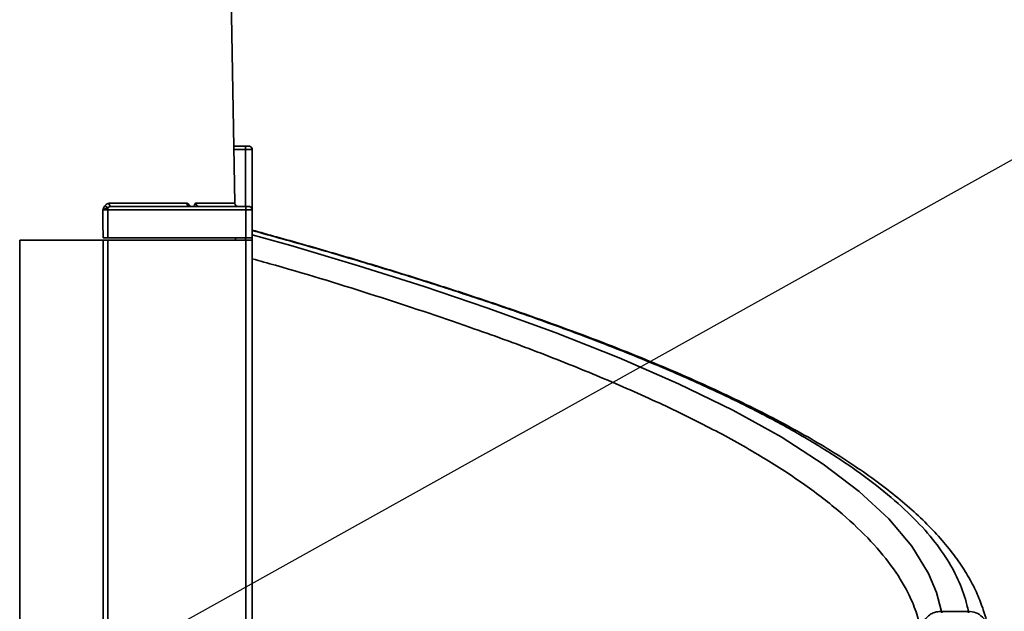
# Model space of a CAD drawing. Header units: millimetres. Extents: x -10540 to 6039, y -7467 to 6433.
# Tile 72 of 236: x -4135 to -3989, y -1896 to -1808. Entities that reach past the tile are written whole.
import ezdxf

# ---------------------------------------------------------------- set-up
doc = ezdxf.new("R2010")
doc.units = ezdxf.units.MM
doc.header["$LTSCALE"] = 8
doc.header["$PDSIZE"] = -1
doc.layers.get('Defpoints').update_dxf_attribs({"true_color": 0x5e5e5e})
doc.layers.add('细实线层', color=7, linetype='Continuous')
doc.dimstyles.new('ISO-25', dxfattribs={"dimscale": 20, "dimtxt": 5, "dimasz": 6, "dimexe": 6, "dimexo": 0.625, "dimtad": 1, "dimtoh": 1, "dimdec": 0, "dimtxsty": 'Standard', "dimcen": 2.5, "dimclrd": 1, "dimclre": 1, "dimclrt": 4, "dimadec": 1, "dimazin": 2, "dimtfac": 1, "dimtdec": 0, "dimtmove": 0, "dimatfit": 0, "dimfxl": 1, "dimarcsym": 0})

# ---------------------------------------------------------------- blocks, each defined once
blk = doc.blocks.new('*D82')
at = {"color": 1, "lineweight": -2, "transparency": 16777216}
blk.add_line((-4390.83, -2053.67), (-1914.8, -1562.84), dxfattribs=at)
at = {"color": 1, "transparency": 16777216}
blk.add_solid([(-1918.68, -1543.23), (-1910.91, -1582.46), (-1797.09, -1539.51)], dxfattribs=at)
at = {"layer": 'Defpoints', "color": 0, "transparency": 16777216}
for p in [(-1797.09, -1539.51), (-4390.83, -2053.67)]:
    blk.add_point(p, dxfattribs=at)
at = {"color": 4, "transparency": 16777216, "insert": (-2280.77, -1551.29), "char_height": 100, "attachment_point": 5, "rotation": 11.2124}
blk.add_mtext('{\\H1.4x;R2644}', dxfattribs=at)
blk = doc.blocks.new('*D106')
at = {"layer": 'Defpoints', "color": 0, "transparency": 16777216}
for p in [(-3956.9, -1811.56), (-4390.83, -2053.67)]:
    blk.add_point(p, dxfattribs=at)
at = {"layer": '细实线层', "color": 1, "lineweight": -2, "transparency": 16777216}
for p, q in [((-3852.11, -1753.1), (-3557.28, -1588.6)), ((-3557.28, -1588.6), (-3268.94, -1588.6)), ((-4390.83, -2053.67), (-3956.9, -1811.56))]:
    blk.add_line(p, q, dxfattribs=at)
at = {"layer": '细实线层', "color": 1, "transparency": 16777216}
blk.add_solid([(-3861.85, -1735.63), (-3842.36, -1770.56), (-3956.9, -1811.56)], dxfattribs=at)
at = {"layer": '细实线层', "color": 4, "transparency": 16777216, "insert": (-3406.86, -1526.1), "char_height": 100, "attachment_point": 5}
blk.add_mtext('R497', dxfattribs=at)

msp = doc.modelspace()

# ---------------------------------------------------------------- linework, layer by layer
at = {"linetype": 'Continuous', "lineweight": 35}
for p, q in [((-4103.42, -1835.17), (-4104.55, -1770.63)), ((-4103.57, -1826.67), (-4101.83, -1826.67)), ((-4101.83, -1827.16), (-4103.56, -1827.16)), ((-4101.83, -1835.67), (-4101.83, -1827.16)), ((-4101.8, -1826.67), (-4101.71, -1826.67)), ((-4100.83, -1827.17), (-4100.83, -1836.17)), ((-4122.76, -1836), (-4123.09, -1836.16)), ((-4122.55, -1835.9), (-4122.76, -1836)), ((-4122.37, -1835.82), (-4122.55, -1835.9)), ((-4122.07, -1835.7), (-4122.37, -1835.82)), ((-4122.15, -1835.17), (-4110.57, -1835.17)), ((-4121.94, -1835.68), (-4122.07, -1835.7)), ((-4121.76, -1835.67), (-4121.94, -1835.68)), ((-4121.76, -1835.67), (-4101.8, -1835.67)), ((-4110.57, -1835.17), (-4110.37, -1835.26)), ((-4110.37, -1835.26), (-4110.16, -1835.5)), ((-4110.16, -1835.5), (-4110.07, -1835.64)), ((-4109.2, -1835.17), (-4103.42, -1835.17)), ((-4101.78, -1836.16), (-4122.36, -1836.16)), ((-4101.78, -1840.32), (-4101.78, -1836.16)), ((-4100.83, -1836.17), (-4100.83, -1840.32)), ((-4101.78, -1840.32), (-4122.33, -1840.32)), ((-4103.33, -1840.67), (-4103.33, -1840.32)), ((-4101.83, -1840.67), (-4101.83, -1840.32)), ((-4100.83, -1840.32), (-4101.78, -1840.32)), ((-4100.83, -1840.32), (-4100.83, -1840.67)), ((-4123.05, -1840.67), (-4135.48, -1840.67)), ((-4135.48, -1840.67), (-4135.48, -1909.7)), ((-4123.05, -1840.67), (-4122.33, -1840.67)), ((-4123.05, -1909.59), (-4123.05, -1840.67)), ((-4101.78, -1840.67), (-4122.33, -1840.67)), ((-4122.33, -1840.67), (-4122.33, -1909.59)), ((-4101.78, -1909.46), (-4101.78, -1840.67)), ((-4100.83, -1840.67), (-4100.83, -1909.45)), ((-3998.08, -1896.04), (-3998.04, -1896.26)), ((-3994.08, -1896.04), (-3998.08, -1896.04)), ((-3994.04, -1896.25), (-3994.08, -1896.04))]:
    msp.add_line(p, q, dxfattribs=at)
at = {"linetype": 'Continuous', "lineweight": 35, "flags": 128}
for points in [[(-4123.06, -1840.32), (-4123.08, -1837.99), (-4123.09, -1836.16)], [(-4122.36, -1836.16), (-4122.34, -1838.49), (-4122.33, -1840.32)], [(-4100.84, -1839.9), (-4095.07, -1841.5), (-4084.97, -1844.51), (-4075.2, -1847.6), (-4065.84, -1850.75), (-4055.68, -1854.44), (-4046.13, -1858.23), (-4037.28, -1862.1), (-4029.2, -1866.04), (-4022, -1870.03), (-4015.71, -1874.07), (-4010.36, -1878.16), (-4005.94, -1882.25), (-4002.48, -1886.34), (-4000, -1890.39), (-3998.81, -1893.23), (-3998.08, -1896.04), (-3998.08, -1896.04), (-3998.08, -1896.04)]]:
    msp.add_lwpolyline(points, dxfattribs=at)
at = {"color": 4}
msp.add_circle((-4390.83, -2053.67), 496.89, dxfattribs=at)
at = {"linetype": 'Continuous', "lineweight": 35}
for centre, radius, start, end in [((-4130.55, -1836.15), 8.19, 359.9152, 2.2436), ((-4121.7, -1835.22), 0.454, 174.8116, 262.4785), ((-4108.71, -1835.18), 0.484, 179.0639, 268.0212), ((-4102.92, -1835.17), 0.5, 181, 270), ((-4104.42, -1836.04), 2.64, 357.3715, 8.0557)]:
    msp.add_arc(centre, radius, start, end, dxfattribs=at)
for points, knots in [([(-4101.83, -1826.67), (-4101.83, -1826.67), (-4101.83, -1826.69), (-4101.83, -1826.83), (-4101.83, -1826.99), (-4101.83, -1827.1), (-4101.83, -1827.16)], [0, 0, 0, 0, 0.270482, 0.562372, 0.789516, 1, 1, 1, 1]), ([(-4101.83, -1826.67), (-4101.79, -1826.67), (-4101.73, -1826.67), (-4101.66, -1826.67), (-4101.64, -1826.67)], [0, 0, 0, 0, 0.551602, 1, 1, 1, 1]), ([(-4101.71, -1826.67), (-4101.66, -1826.67), (-4101.58, -1826.67), (-4101.57, -1826.67), (-4101.56, -1826.67)], [0, 0, 0, 0, 0.559157, 1, 1, 1, 1]), ([(-4101.64, -1826.67), (-4101.57, -1826.67), (-4101.45, -1826.67), (-4101.39, -1826.67), (-4101.36, -1826.67)], [0, 0, 0, 0, 0.559666, 1, 1, 1, 1]), ([(-4101.33, -1826.67), (-4101.25, -1826.67), (-4101.11, -1826.69), (-4100.94, -1826.83), (-4100.84, -1827), (-4100.83, -1827.11), (-4100.83, -1827.17)], [0, 0, 0, 0, 0.270261, 0.562429, 0.789736, 1, 1, 1, 1]), ([(-4100.85, -1827.16), (-4100.85, -1827.12), (-4100.85, -1827.02), (-4100.91, -1826.88), (-4101.02, -1826.76), (-4101.12, -1826.71), (-4101.17, -1826.69)], [0, 0, 0, 0, 0.237108, 0.490225, 0.748731, 1, 1, 1, 1]), ([(-4123.09, -1836.16), (-4123.06, -1836.09), (-4123.01, -1835.97), (-4122.96, -1835.85), (-4122.93, -1835.8)], [0, 0, 0, 0, 0.564104, 1, 1, 1, 1]), ([(-4122.93, -1835.8), (-4122.9, -1835.74), (-4122.84, -1835.63), (-4122.77, -1835.53), (-4122.74, -1835.49)], [0, 0, 0, 0, 0.573724, 1, 1, 1, 1]), ([(-4122.74, -1835.49), (-4122.65, -1835.4), (-4122.47, -1835.21), (-4122.26, -1835.19), (-4122.15, -1835.17)], [0, 0, 0, 0, 0.498833, 1, 1, 1, 1]), ([(-4122.74, -1835.49), (-4122.72, -1835.53), (-4122.67, -1835.61), (-4122.55, -1835.73), (-4122.44, -1835.79), (-4122.37, -1835.82)], [0, 0, 0, 0, 0.276501, 0.562691, 1, 1, 1, 1]), ([(-4110.57, -1835.17), (-4110.57, -1835.24), (-4110.55, -1835.39), (-4110.42, -1835.55), (-4110.27, -1835.65), (-4110.17, -1835.66), (-4110.12, -1835.67)], [0, 0, 0, 0, 0.270482, 0.562372, 0.789516, 1, 1, 1, 1]), ([(-4109.5, -1835.51), (-4109.46, -1835.43), (-4109.38, -1835.26), (-4109.28, -1835.2), (-4109.23, -1835.18)], [0, 0, 0, 0, 0.508354, 1, 1, 1, 1]), ([(-4109.23, -1835.18), (-4109.22, -1835.18), (-4109.21, -1835.18), (-4109.2, -1835.18), (-4109.2, -1835.17)], [0, 0, 0, 0, 0.560049, 1, 1, 1, 1]), ([(-4108.76, -1835.67), (-4108.83, -1835.66), (-4108.96, -1835.64), (-4109.11, -1835.5), (-4109.21, -1835.34), (-4109.22, -1835.23), (-4109.23, -1835.18)], [0, 0, 0, 0, 0.2708588, 0.5622751, 0.7891394, 1, 1, 1, 1]), ([(-4101.8, -1835.67), (-4101.77, -1835.67), (-4101.71, -1835.67), (-4101.65, -1835.67), (-4101.62, -1835.67)], [0, 0, 0, 0, 0.552161, 1, 1, 1, 1]), ([(-4101.62, -1835.67), (-4101.56, -1835.67), (-4101.44, -1835.67), (-4101.39, -1835.67), (-4101.36, -1835.67)], [0, 0, 0, 0, 0.559681, 1, 1, 1, 1]), ([(-4101.33, -1835.67), (-4101.25, -1835.67), (-4101.11, -1835.69), (-4100.94, -1835.83), (-4100.84, -1836), (-4100.83, -1836.11), (-4100.83, -1836.17)], [0, 0, 0, 0, 0.2702613, 0.5624294, 0.7897364, 1, 1, 1, 1]), ([(-4100.84, -1836.16), (-4100.85, -1836.12), (-4100.85, -1836.02), (-4100.91, -1835.88), (-4101.02, -1835.76), (-4101.12, -1835.71), (-4101.17, -1835.69)], [0, 0, 0, 0, 0.236947, 0.490008, 0.748565, 1, 1, 1, 1]), ([(-4122.36, -1836.16), (-4122.43, -1836.16), (-4122.57, -1836.16), (-4122.77, -1836.16), (-4122.95, -1836.16), (-4123.04, -1836.16), (-4123.09, -1836.16)], [0, 0, 0, 0, 0.25018, 0.500171, 0.750067, 1, 1, 1, 1]), ([(-4122.33, -1840.32), (-4122.4, -1840.32), (-4122.59, -1840.32), (-4122.85, -1840.32), (-4122.99, -1840.32), (-4123.06, -1840.32)], [0, 0, 0, 0, 0.268557, 0.669959, 1, 1, 1, 1]), ([(-3991.17, -1898.24), (-3991.18, -1898.19), (-3991.35, -1897.42), (-3991.8, -1895.85), (-3992.72, -1893.43), (-3993.95, -1891), (-3995.53, -1888.52), (-3997.42, -1886.06), (-3999.61, -1883.62), (-4002.12, -1881.2), (-4004.92, -1878.8), (-4008.02, -1876.43), (-4011.4, -1874.08), (-4015.06, -1871.75), (-4018.99, -1869.46), (-4023.18, -1867.19), (-4027.67, -1864.93), (-4032.44, -1862.67), (-4037.52, -1860.43), (-4042.89, -1858.18), (-4048.57, -1855.93), (-4054.57, -1853.69), (-4060.88, -1851.44), (-4067.5, -1849.19), (-4074.45, -1846.94), (-4081.71, -1844.68), (-4089.31, -1842.43), (-4095.71, -1840.59), (-4099.63, -1839.52), (-4100.85, -1839.18)], [0, 0, 0, 0, 0.002263, 0.037765, 0.072879, 0.110737, 0.148723, 0.186847, 0.225046, 0.263246, 0.301419, 0.339578, 0.377746, 0.41561, 0.453309, 0.491093, 0.529049, 0.567267, 0.605837, 0.644853, 0.684406, 0.724555, 0.765281, 0.806717, 0.84883, 0.891689, 0.93536, 0.979906, 1, 1, 1, 1]), ([(-3994.08, -1896.04), (-3994.08, -1896.04), (-3994.14, -1895.71), (-3994.45, -1894.28), (-3995.32, -1891.71), (-3997.14, -1888.29), (-3999.67, -1884.81), (-4002.98, -1881.28), (-4007.08, -1877.7), (-4011.95, -1874.13), (-4017.58, -1870.56), (-4023.95, -1867), (-4031.08, -1863.46), (-4038.96, -1859.92), (-4047.55, -1856.42), (-4056.25, -1853.15), (-4064.93, -1850.11), (-4073.5, -1847.3), (-4082.39, -1844.53), (-4091.49, -1841.83), (-4097.76, -1840.09), (-4100.85, -1839.23)], [0, 0, 0, 0, 0, 0.01679, 0.074608, 0.132465, 0.190275, 0.249851, 0.309482, 0.369055, 0.429186, 0.489376, 0.549512, 0.611628, 0.6738, 0.735927, 0.788804, 0.841683, 0.894925, 0.948168, 1, 1, 1, 1]), ([(-4101.78, -1840.67), (-4101.64, -1840.67), (-4101.36, -1840.67), (-4101.04, -1840.67), (-4100.86, -1840.67), (-4100.84, -1840.67), (-4100.83, -1840.67)], [0, 0, 0, 0, 0.2796412, 0.559282, 0.7796395, 1, 1, 1, 1]), ([(-4001.11, -1898.93), (-4001.34, -1897.99), (-4001.78, -1896.13), (-4003.19, -1892.87), (-4005.45, -1889.19), (-4008.93, -1885.1), (-4013.33, -1881), (-4018.66, -1876.91), (-4024.9, -1872.87), (-4032.06, -1868.88), (-4040.06, -1864.95), (-4048.83, -1861.09), (-4058.27, -1857.31), (-4069.37, -1853.25), (-4082.37, -1848.94), (-4093.28, -1845.56), (-4099.66, -1843.78), (-4100.83, -1843.46)], [0, 0, 0, 0, 0.049602, 0.099204, 0.168767, 0.238577, 0.308456, 0.378239, 0.447779, 0.517297, 0.58702, 0.656846, 0.726634, 0.796207, 0.887851, 0.979508, 1, 1, 1, 1]), ([(-4001.11, -1898.93), (-4001.08, -1898.63), (-4001.01, -1897.98), (-4000.56, -1897.23), (-4000.01, -1896.68), (-3999.46, -1896.33), (-3998.8, -1896.09), (-3998.32, -1896.05), (-3998.08, -1896.04)], [0, 0, 0, 0, 0.195783, 0.427231, 0.556939, 0.695642, 0.843331, 1, 1, 1, 1]), ([(-3994.08, -1896.04), (-3993.69, -1896.08), (-3992.9, -1896.17), (-3991.94, -1896.84), (-3991.35, -1897.59), (-3991.28, -1898.11), (-3991.25, -1898.25)], [0, 0, 0, 0, 0.295094, 0.590188, 0.885281, 1, 1, 1, 1])]:
    msp.add_open_spline(points, degree=3, knots=knots, dxfattribs=at)
for points in [[(-4100.83, -1827.17), (-4100.84, -1827.16), (-4100.87, -1827.16), (-4101.1, -1827.16), (-4101.43, -1827.16), (-4101.69, -1827.16), (-4101.83, -1827.16)], [(-4100.83, -1836.17), (-4100.84, -1836.16), (-4100.87, -1836.16), (-4101.09, -1836.16), (-4101.4, -1836.16), (-4101.65, -1836.16), (-4101.78, -1836.16)], [(-4101.83, -1840.67), (-4101.69, -1840.67), (-4101.43, -1840.67), (-4101.1, -1840.67), (-4100.87, -1840.67), (-4100.84, -1840.67), (-4100.83, -1840.67)]]:
    msp.add_open_spline(points, degree=3, dxfattribs=at)

# ---------------------------------------------------------------- dimensions: what is measured, and where the dimension line sits
dim = msp.add_radius_dim(center=(-4390.83, -2053.67), mpoint=(-1797.09, -1539.51), text='{\\H1.4x;<>}', dimstyle='ISO-25')
dim.commit()
dim.dimension.update_dxf_attribs({"geometry": '*D82', "text_midpoint": (-2264.73, -1632.21), "dimtype": 164})
at = {"layer": '细实线层', "color": 2}
dim = msp.add_radius_dim(center=(-4390.83, -2053.67), mpoint=(-3956.9, -1811.56), dimstyle='ISO-25', dxfattribs=at)
dim.commit()
dim.dimension.update_dxf_attribs({"geometry": '*D106', "text_midpoint": (-3406.86, -1588.6), "dimtype": 164})

doc.saveas('drawing.dxf')
